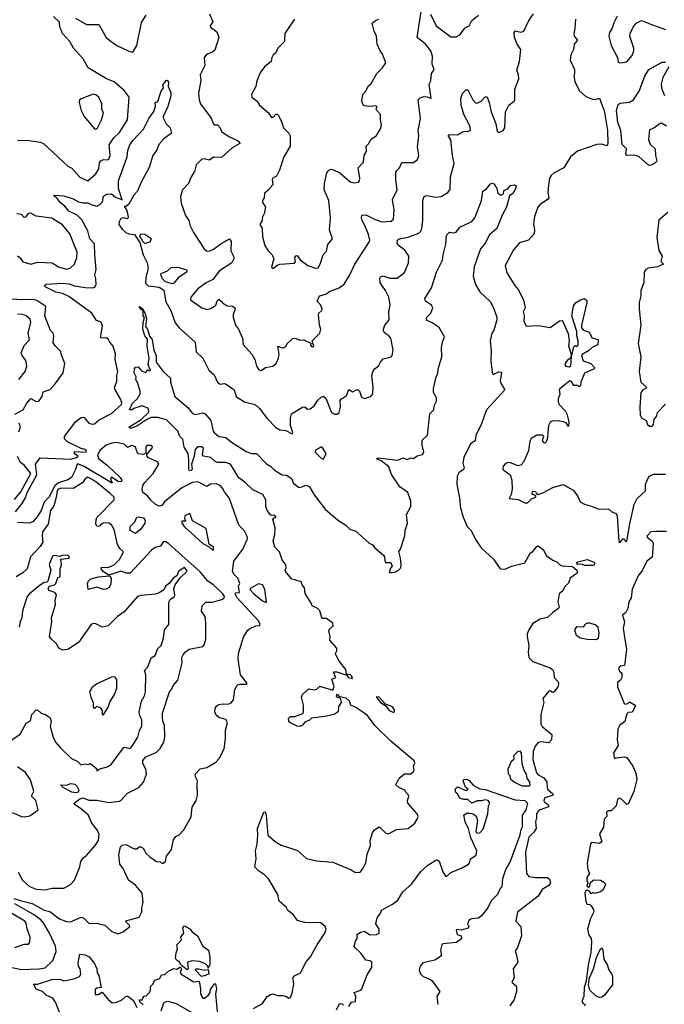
# Model space of a CAD drawing. Extents: x 1995161 to 2088924, y 769148 to 906007.
# Tile 59 of 256: x 2028712 to 2033577, y 792407 to 799840. Entities that reach past the tile are written whole.
import ezdxf

# ---------------------------------------------------------------- set-up
doc = ezdxf.new("R2010")
doc.units = 0

msp = doc.modelspace()

# ---------------------------------------------------------------- linework, layer by layer
at = {"layer": '0CON20XD'}
for points in [[(2030143.6, 799883.6), (2030170, 799825), (2030149.2, 799795), (2030150.6, 799785), (2030199.8, 799749.8), (2030213.5, 799705), (2030185, 799610), (2030168, 799595), (2030125, 799579.2), (2030104, 799555), (2030107.9, 799495), (2030074.7, 799425), (2030077.6, 799382.4), (2030062.2, 799285), (2030065.6, 799235), (2030076.5, 799206.5), (2030156.2, 799096.2), (2030175, 799053.8), (2030185, 799046.7), (2030205, 799046.7), (2030223.8, 799025), (2030235.7, 798995.7), (2030289.8, 798959.8), (2030355, 798927.5), (2030371.2, 798915), (2030373.8, 798905), (2030315, 798872.9), (2030235, 798801.2), (2030175, 798802.5), (2030145, 798781.2), (2030105, 798790), (2030085, 798786.2), (2030043.3, 798745), (2030032, 798695), (2030005.7, 798654.3), (2029985, 798603.3), (2029939.2, 798555), (2029926.2, 798505), (2029930.8, 798455), (2029962.4, 798362.4), (2029988.8, 798325), (2029999.2, 798285), (2030023.7, 798233.7), (2030105, 798110), (2030125, 798092.5), (2030145.7, 798094.3), (2030175, 798107.1), (2030236.7, 798153.3), (2030295.7, 798185.7), (2030306.7, 798165), (2030304.5, 798095), (2030324.3, 798055), (2030326.7, 798035), (2030312.5, 798005), (2030218.9, 797945), (2030170, 797880), (2030120, 797855), (2030055, 797808.6), (2030004.2, 797745), (2030001.4, 797725), (2030086.7, 797665), (2030125, 797652), (2030155, 797660.8), (2030191.2, 797685), (2030202.3, 797717.7), (2030215, 797730), (2030234.1, 797714.1), (2030248.3, 797698.3), (2030280.3, 797680.3), (2030316.9, 797676.9), (2030335.7, 797665), (2030338.1, 797655), (2030322.7, 797615), (2030323.1, 797595), (2030339.6, 797535), (2030363.8, 797503.8), (2030394.4, 797435), (2030398.3, 797388.3), (2030464.4, 797314.4), (2030487.5, 797275), (2030499.1, 797225), (2030517.1, 797197.1), (2030535, 797191.5), (2030566.1, 797213.9), (2030622.5, 797225), (2030645, 797241.2), (2030662, 797275), (2030669.2, 797315), (2030660, 797375), (2030693.6, 797363.6), (2030707.5, 797365), (2030720, 797375), (2030732, 797398), (2030775, 797436.2), (2030795, 797434.3), (2030825, 797420), (2030855, 797422.5), (2030908.3, 797398.3), (2030907.5, 797385), (2030915, 797373.3), (2030925, 797370), (2030932.5, 797375), (2030920, 797415), (2030976.7, 797473.3), (2030983.8, 797505), (2030974.1, 797534.1), (2030967.5, 797615), (2030968.8, 797625), (2030991.2, 797645), (2030994, 797655), (2030984, 797685), (2030956.7, 797715), (2030973.3, 797755), (2031021.5, 797768.5), (2031051, 797789), (2031122.5, 797815), (2031161.2, 797845), (2031203.6, 797915), (2031242.2, 797995), (2031352.9, 798165), (2031355.5, 798175), (2031345, 798218), (2031317.8, 798287.8), (2031296, 798325), (2031290.5, 798345), (2031293.8, 798365), (2031325, 798367.5), (2031395, 798332.1), (2031445, 798314.6), (2031515, 798320), (2031534.3, 798335), (2031539.1, 798405), (2031526, 798484), (2031561.9, 798555), (2031549.5, 798635), (2031551.5, 798688.5), (2031557.7, 798702.3), (2031578.8, 798721.2), (2031596.9, 798763.1), (2031685, 798762), (2031713.8, 798785), (2031724.1, 798815.9), (2031713.5, 798883.5), (2031720.6, 798940.6), (2031724.4, 798965), (2031718.1, 799005), (2031737.1, 799095), (2031718.1, 799235), (2031735, 799251.4), (2031765, 799259.4), (2031787.5, 799257.5), (2031817.5, 799245), (2031803.3, 799355), (2031815, 799380), (2031820.8, 799435), (2031840, 799465), (2031825.6, 799505), (2031828.5, 799565), (2031815.7, 799605.7), (2031775.5, 799655), (2031712.3, 799705), (2031748.1, 799935)], [(2029024.2, 799765), (2029015.7, 799785), (2029012.7, 799822.7), (2028966.7, 799865)], [(2029132.8, 799852.8), (2029215, 799804.4), (2029308.8, 799805), (2029365, 799706), (2029392.6, 799682.6), (2029445, 799645.8), (2029535, 799601.9), (2029565, 799595.8), (2029596.3, 799645), (2029630.2, 799819.8), (2029665, 799874.3)], [(2030786.7, 799845), (2030713.3, 799735), (2030710, 799675), (2030658.8, 799625), (2030645, 799590), (2030624.2, 799575.8), (2030614, 799555), (2030610, 799525), (2030563, 799487), (2030528, 799445), (2030501.1, 799378.9), (2030494.3, 799335), (2030460, 799275), (2030462.5, 799255), (2030503.3, 799225), (2030521.2, 799195), (2030588.3, 799138.3), (2030610, 799105), (2030625, 799103.8), (2030645, 799126.2), (2030655, 799126.7), (2030665, 799116.7), (2030690.8, 799065), (2030703.6, 799023.6), (2030742.5, 798985), (2030754.3, 798964.3), (2030754.2, 798885), (2030704.6, 798805.4), (2030672, 798705), (2030650.7, 798659.3), (2030622.5, 798645), (2030617.5, 798635), (2030622.5, 798595), (2030585, 798550), (2030560.3, 798529.7), (2030556, 798495), (2030544.5, 798475), (2030545, 798461.2), (2030568, 798425), (2030556.7, 798375), (2030542, 798345), (2030541.2, 798325), (2030524.4, 798295), (2030540.8, 798265), (2030545, 798200), (2030560.8, 798135), (2030586.2, 798095), (2030616, 798065), (2030630, 798035), (2030613, 797973), (2030625, 797962.5), (2030653.9, 797986.1), (2030675.9, 797994.1), (2030785, 798002.5), (2030792.5, 798015), (2030787.5, 798045), (2030795, 798057.5), (2030805, 798060), (2030828.3, 798028.3), (2030887.5, 797985), (2030943.9, 797963.9), (2030963.9, 797966.1), (2030980, 797995), (2031002, 798065), (2031027.9, 798092.1), (2031037.3, 798142.7), (2031071.4, 798185), (2031049.4, 798255), (2031056.4, 798343.6), (2031044.5, 798474.5), (2031010, 798555), (2031013.1, 798605), (2031029.2, 798685), (2031043.8, 798705)], [(2031043.8, 798705), (2031065, 798712.2), (2031125, 798686.9), (2031205, 798615.8), (2031235, 798608.8), (2031268.8, 798615), (2031276.9, 798625), (2031280, 798645), (2031267, 798723), (2031305.7, 798764.3), (2031312.9, 798817.1), (2031330, 798845), (2031326.2, 798885), (2031345.6, 798904.4), (2031365, 798938.8), (2031405, 798966.7), (2031435, 799017.5), (2031442.5, 799045), (2031434.4, 799084.4), (2031434.5, 799124.5), (2031406.2, 799155), (2031402.5, 799165), (2031408.8, 799185), (2031395, 799191.2), (2031354.2, 799185.8), (2031315, 799190), (2031304, 799195), (2031292.9, 799225), (2031301.9, 799275), (2031322.1, 799297.9), (2031345, 799340.8), (2031365, 799358.8), (2031407.5, 799435), (2031446.7, 799475), (2031474, 799515), (2031451.2, 799581.2), (2031431.2, 799605), (2031408.6, 799655), (2031405.6, 799715), (2031386.2, 799755), (2031371.2, 799815), (2031396, 799835), (2031423.4, 799843.4)], [(2031315, 796980.7), (2031362.2, 796995), (2031375.9, 797015), (2031379.6, 797065), (2031370, 797155), (2031376.8, 797183.2), (2031393, 797207), (2031419.2, 797225), (2031434.2, 797255.8), (2031455, 797280), (2031515.7, 797294.3), (2031523.3, 797305), (2031530, 797345), (2031513.8, 797435), (2031498.8, 797455), (2031467.5, 797475), (2031455.5, 797495.5), (2031466.8, 797535), (2031499.8, 797575), (2031496.9, 797635), (2031506.8, 797686.8), (2031496.9, 797745), (2031472.7, 797795), (2031431.5, 797855), (2031430.5, 797889.5), (2031435, 797898.8), (2031455, 797905.7), (2031505, 797888.5), (2031560, 797890), (2031615, 797932.5), (2031647.5, 798005), (2031650, 798055), (2031619.3, 798099.3), (2031569.1, 798139.1), (2031561.8, 798155), (2031562.1, 798175), (2031575, 798187.3), (2031645, 798199.1), (2031725, 798228), (2031740, 798245), (2031746, 798265), (2031753.9, 798326.1), (2031753.8, 798476.2), (2031764.4, 798505.6), (2031785, 798512.9), (2031855, 798501.5), (2031893.7, 798506.3), (2031943.7, 798536.3), (2031961.3, 798558.7), (2031962.2, 798655), (2031990.5, 798755), (2031977.5, 798815), (2031964.7, 798934.7), (2031945, 798966.7), (2031955, 798973.8), (2032015, 798970.8), (2032055, 798994.3), (2032075, 799000), (2032095, 798996.2), (2032114, 799006), (2032111.5, 799035), (2032064.7, 799125), (2032043.6, 799195), (2032042.5, 799245), (2032055, 799283.3), (2032078.3, 799311.7), (2032095, 799311.4), (2032131.2, 799235), (2032152.9, 799212.9), (2032165, 799209.5), (2032195.3, 799224.7), (2032225, 799258.8), (2032235, 799258.8), (2032242.5, 799247.5), (2032255.8, 799215.8), (2032269.1, 799145), (2032304.8, 799055), (2032315, 799000), (2032325, 798990), (2032340, 798995), (2032360, 799005), (2032374.2, 799025), (2032377.9, 799145), (2032404.3, 799195), (2032444.2, 799225), (2032448.9, 799235), (2032450, 799315), (2032478.2, 799395), (2032476.8, 799425), (2032465, 799460), (2032485.3, 799525), (2032495.3, 799615), (2032465.4, 799655), (2032445.3, 799705), (2032443.3, 799745), (2032455, 799756.7), (2032495, 799746.4), (2032516.7, 799755), (2032555.2, 799834.8), (2032590.9, 799885)], [(2031812.1, 799882.1), (2031854.5, 799795), (2031965, 799710.8), (2032005, 799710), (2032034.3, 799725.7), (2032075, 799778), (2032104, 799795), (2032124, 799835), (2032174.3, 799875.7)], [(2032906.7, 799845), (2032902.5, 799775), (2032893.6, 799735), (2032896.5, 799715), (2032920.8, 799685), (2032895.6, 799655), (2032892.7, 799615), (2032872.7, 799575), (2032865.7, 799535), (2032898.1, 799465), (2032899.2, 799435), (2032893.1, 799415), (2032900.8, 799375), (2032935, 799306), (2032985, 799260.8), (2033035, 799240), (2033055, 799239.2), (2033088.8, 799248.8), (2033111.2, 799185), (2033123.8, 799153.8), (2033147.6, 799005), (2033150, 798905), (2033145, 798887.5), (2033105, 798900), (2033067.3, 798897.3), (2032922.3, 798847.7), (2032868, 798805), (2032818.6, 798721.4), (2032745, 798685.4), (2032723.3, 798665), (2032711.5, 798645), (2032702, 798592), (2032698.5, 798535), (2032704.4, 798495), (2032696.4, 798483.6), (2032639.4, 798445), (2032622.2, 798425), (2032596.9, 798355), (2032590.5, 798295), (2032598.5, 798255), (2032595.4, 798224.6), (2032553.1, 798176.9), (2032484, 798155), (2032437.9, 798102.1), (2032375.8, 797985), (2032388.9, 797928.9), (2032447.8, 797835), (2032475, 797802.9), (2032514.1, 797725), (2032527.1, 797665), (2032512.9, 797635), (2032520.4, 797605), (2032517.5, 797565), (2032535.5, 797525.5), (2032625, 797532.9), (2032715, 797515.6), (2032785, 797566.7), (2032805, 797570.6), (2032811.8, 797561.8), (2032850.8, 797470.8), (2032859.4, 797415), (2032855, 797377.5), (2032873.5, 797315), (2032872.3, 797287.7), (2032845, 797266.5), (2032829.6, 797245), (2032825.9, 797235), (2032833.8, 797223.8), (2032859.1, 797220.8), (2032872.4, 797227.6), (2032876.7, 797295), (2032895, 797370), (2032905, 797380), (2032917, 797373), (2032925.8, 797384.2), (2032928.1, 797415), (2032917.5, 797455), (2032917.3, 797487.3), (2032880.4, 797605), (2032893, 797677), (2032908.1, 797701.9), (2032945, 797725.8), (2032975, 797736.7), (2032991.2, 797721.2), (2032992.9, 797705), (2032952, 797535), (2032953.3, 797515), (2032967.7, 797497.7), (2033005, 797483.3), (2033021.2, 797465), (2033029.5, 797439.5), (2033078.1, 797425), (2033076.7, 797385), (2033035, 797367.3), (2033005, 797340.7), (2032956.2, 797313.8), (2032953.3, 797305), (2032965.8, 797265.8), (2033021.5, 797245), (2033049.4, 797215), (2033048, 797205), (2032975, 797172), (2032948, 797105), (2032945, 797080), (2032935, 797070), (2032925, 797080), (2032895, 797080), (2032875, 797112.5), (2032865, 797113.8), (2032787.4, 797052.6), (2032782.5, 797045), (2032787.5, 797012.5), (2032775, 796977.5), (2032775.4, 796955), (2032784.5, 796934.5), (2032831.3, 796885), (2032841.5, 796865), (2032855.6, 796805), (2032855, 796770), (2032837.4, 796797.4), (2032815.3, 796805.3), (2032775, 796811.8), (2032730.1, 796809.9), (2032715, 796802), (2032703.6, 796776.4), (2032697.3, 796722.7), (2032695, 796680), (2032685, 796652.5), (2032675, 796643.8), (2032665, 796647.5), (2032657.5, 796665), (2032667.5, 796695), (2032660, 796705), (2032615, 796703.1), (2032572.3, 796677.7), (2032562.3, 796657.7), (2032553.1, 796585), (2032515, 796500.9), (2032495, 796478.2), (2032475, 796473.3), (2032415.2, 796495.2), (2032395, 796497), (2032375, 796486.7), (2032360.8, 796469.2), (2032358.8, 796445), (2032413.1, 796405), (2032426.7, 796365), (2032429.3, 796295), (2032420.7, 796255), (2032406.7, 796225), (2032475, 796217.9), (2032524.2, 796194.2), (2032545, 796193.3), (2032575, 796222.5), (2032606.2, 796235), (2032608.3, 796248.3), (2032580, 796255), (2032585, 796280), (2032605, 796277.5), (2032612.5, 796262.5), (2032625, 796256.7), (2032665, 796270), (2032735, 796310), (2032815, 796330.6), (2032889.8, 796289.8), (2032921.4, 796245), (2032941.7, 796201.7), (2032975, 796183.8), (2033028.6, 796168.6), (2033084.1, 796144.1), (2033157, 796147), (2033180, 796125), (2033212.9, 796112.9), (2033222, 796092), (2033235, 795900), (2033245, 795892.5), (2033265, 795920), (2033275, 795920), (2033285, 795900), (2033295, 795902.5), (2033317.3, 796035), (2033350.3, 796179.7), (2033372.5, 796225), (2033435, 796282.5), (2033435, 796333.8), (2033458.5, 796385), (2033466, 796395), (2033495, 796408.6), (2033585, 796410)], [(2033221.7, 799868.3), (2033195, 799817.5), (2033184.2, 799775.8), (2033164.3, 799745), (2033157.5, 799715), (2033175, 799646.2), (2033223.8, 799555), (2033228.8, 799518.8), (2033244.5, 799514.5), (2033295, 799522.5), (2033335, 799571.2), (2033346.9, 799605), (2033346.7, 799625), (2033317.5, 799715), (2033320, 799735), (2033342.9, 799785), (2033365, 799814), (2033405, 799835.6), (2033480.6, 799805), (2033585, 799767.5)], [(2028695, 798927.5), (2028765, 798931.9), (2028865, 798916.9), (2028892, 798905), (2029075, 798735.6), (2029105, 798719.2), (2029165, 798651.3), (2029225, 798624.5), (2029285, 798677.8), (2029307.9, 798715), (2029315, 798760), (2029324.6, 798775.4), (2029345, 798784.3), (2029375, 798782.2), (2029385, 798787.5), (2029393.8, 798816.2), (2029387.5, 798895), (2029422.2, 798947.8), (2029465, 798988.9), (2029525.4, 799085), (2029537.3, 799255), (2029501.1, 799305), (2029425, 799370.5), (2029365.7, 799395), (2029227.8, 799477.8), (2029189.4, 799545), (2029118.2, 799625), (2029089.5, 799675), (2029034.4, 799735), (2029024.2, 799765)], [(2033465, 798740), (2033454.2, 798744.2), (2033385, 798808.8), (2033347.9, 798817.9), (2033295, 798816), (2033286, 798825), (2033292.9, 798865), (2033259.2, 798899.2), (2033249.3, 799005), (2033226.7, 799065), (2033217, 799155), (2033228.6, 799201.4), (2033245, 799210), (2033315, 799218.9), (2033345, 799234.4), (2033388, 799302), (2033430.8, 799415), (2033459.5, 799465), (2033561.3, 799518.7), (2033585, 799520)], [(2033610.4, 799485), (2033565.5, 799405), (2033552.3, 799355), (2033559.5, 799315), (2033579.4, 799269.4)], [(2028679.3, 796125), (2028730.8, 796189.2), (2028756.7, 796235), (2028765, 796265.9), (2028841, 796405), (2028830.6, 796485), (2028865, 796532.9), (2029097.7, 796522.3), (2029140, 796535), (2029152.5, 796545), (2029125, 796563.3), (2029125, 796580), (2029212.5, 796575), (2029216.2, 796585), (2029202.5, 796595), (2029175, 796602), (2029072.3, 796652.3), (2029050, 796675), (2029049.2, 796695), (2029135, 796806.7), (2029175, 796836.2), (2029195, 796840), (2029234.4, 796794.4), (2029257.7, 796787.7), (2029275, 796790.6), (2029311.5, 796818.5), (2029405, 796867.1), (2029478.9, 796935), (2029483.6, 796945), (2029475, 796972.5), (2029431.1, 797045), (2029426, 797064), (2029445, 797110), (2029444.4, 797155), (2029451.5, 797185), (2029430.9, 797275), (2029435.5, 797315), (2029417.1, 797375), (2029390.8, 797405), (2029382, 797425), (2029365, 797438.1), (2029335, 797436.9), (2029322.3, 797442.3), (2029335.7, 797525.7), (2029325.7, 797555.7), (2029290.6, 797570.6), (2029254.8, 797624.8), (2029081.4, 797751.4), (2029035, 797773), (2028984.3, 797784.3), (2028902.8, 797822.8), (2028897.5, 797835), (2028915, 797843.5), (2029035, 797850.4), (2029085, 797847.5), (2029125, 797832.5), (2029205, 797819.6), (2029263.6, 797816.4), (2029277.9, 797822.1), (2029288.2, 797845), (2029286.8, 797885), (2029278.5, 797915), (2029288.2, 797955), (2029279.7, 798065), (2029275, 798149.4), (2029240, 798185), (2029225.6, 798245.6), (2029179.7, 798329.7), (2029145, 798364.6), (2029081.9, 798395), (2029053.2, 798433.2), (2029018.5, 798458.5), (2028988.5, 798498.5), (2028973.1, 798505), (2028970, 798515), (2029045, 798510), (2029115, 798488.5), (2029155, 798466.5), (2029187.9, 798457.9), (2029225, 798457.9), (2029255, 798441.8), (2029295, 798433.1), (2029315, 798441.8), (2029335.5, 798465), (2029345, 798508), (2029365.8, 798524.2), (2029405, 798525.8), (2029435, 798500.6), (2029485, 798480), (2029457.9, 798565), (2029456.1, 798625), (2029522.5, 798805), (2029527.3, 798852.7), (2029542.9, 798895), (2029568.1, 798931.9), (2029645, 799014), (2029685.6, 799094.4), (2029725, 799146.7), (2029737.5, 799185), (2029733.3, 799215), (2029755, 799222.5), (2029780, 799300), (2029797.5, 799325), (2029793, 799347), (2029817.5, 799382.5), (2029825, 799383.3), (2029835, 799370), (2029833.3, 799335), (2029851.2, 799291.2), (2029852.5, 799265), (2029828.6, 799185), (2029792, 799105), (2029817.1, 799055), (2029847.5, 799025), (2029856.7, 798985), (2029798.8, 798941.2), (2029762.3, 798897.7), (2029745, 798852.5), (2029717.1, 798815), (2029687.8, 798725), (2029627.8, 798615), (2029601.5, 798545), (2029573.5, 798515), (2029535, 798448), (2029515, 798430), (2029500, 798430), (2029517.5, 798405), (2029527, 798367), (2029530, 798345), (2029522.5, 798337.5), (2029495, 798345.8), (2029475, 798339.4), (2029461.9, 798315), (2029459.2, 798295), (2029485, 798258), (2029512, 798235), (2029535, 798223.1), (2029578.5, 798218.5), (2029619.4, 798159.4), (2029643.1, 798065), (2029674.5, 798005), (2029680.8, 797965), (2029662.9, 797892.9), (2029662, 797852), (2029681.4, 797831.4), (2029765, 797820.8), (2029798.4, 797798.4), (2029815, 797711.2), (2029852.3, 797645), (2029885, 797550.8), (2029914, 797514), (2030036.7, 797405), (2030043.6, 797333.6), (2030094.3, 797285), (2030138.8, 797195), (2030179.7, 797159.7), (2030205, 797103.2), (2030225, 797089.3), (2030255, 797093.8), (2030269.9, 797089.9), (2030330.8, 797045), (2030346.4, 796996.4), (2030355, 796987.1), (2030413.1, 796953.1), (2030478, 796938), (2030500.9, 796925), (2030522.2, 796905), (2030578.5, 796828.5), (2030645, 796761.5), (2030675, 796744.3), (2030719.5, 796739.5), (2030767, 796713), (2030772.5, 796725), (2030755.8, 796775.8), (2030756.7, 796835), (2030764.2, 796865), (2030845, 796914.2), (2030865, 796917.5), (2030885, 796900), (2030905, 796903.8), (2030935, 796926.2), (2030961.7, 796968.3), (2030988.3, 796991.7), (2031005, 796997.1), (2031022.6, 796982.6), (2031066, 796875), (2031088.2, 796861.8), (2031107.1, 796862.9), (2031123.3, 796875), (2031132.5, 796915), (2031130, 796965), (2031140.9, 796979.1), (2031177.3, 797002.7), (2031195, 797047.5), (2031225, 797030), (2031255, 797046.7), (2031266.1, 797046.1), (2031276.9, 797036.9), (2031290.9, 796990.9), (2031315, 796980.7)], [(2029285, 799013.3), (2029299.2, 799025), (2029328.6, 799085), (2029342.9, 799135), (2029331.1, 799165), (2029331.4, 799205), (2029308.6, 799255), (2029285, 799274.2), (2029265, 799277.5), (2029175, 799242.9), (2029164, 799235), (2029159.4, 799215), (2029176.2, 799155), (2029199.2, 799109.2), (2029275, 799017.1), (2029285, 799013.3)], [(2033595, 799037.1), (2033555, 799059.2), (2033545, 799057.5), (2033498.5, 799021.5), (2033465, 799009.4), (2033456.8, 798933.2), (2033470.6, 798900.6), (2033508, 798865), (2033510, 798815), (2033520, 798775), (2033516.7, 798765), (2033485, 798744), (2033465, 798740)], [(2029989.3, 796519.3), (2029984.4, 796565), (2029953.8, 796613.8), (2029944.1, 796674.1), (2029919.4, 796695), (2029904.6, 796734.6), (2029820.7, 796820.7), (2029755, 796837.9), (2029705, 796836.9), (2029662.8, 796817.2), (2029595, 796771.3), (2029547.5, 796755), (2029535, 796763.8), (2029629, 796821), (2029686.3, 796876.3), (2029685, 796906.2), (2029635, 796925.8), (2029573.8, 796906.2), (2029555, 796893.8), (2029540, 796895), (2029562, 796945), (2029599.6, 796980.4), (2029620.8, 797015), (2029621.2, 797035), (2029601.7, 797101.7), (2029587.5, 797125), (2029590, 797145), (2029576.7, 797175), (2029577.5, 797205), (2029585, 797216.7), (2029605, 797220), (2029630.7, 797190.7), (2029655, 797180), (2029665, 797180), (2029675, 797200), (2029682.5, 797192.5), (2029695, 797190), (2029700, 797195), (2029680, 797235), (2029688.2, 797285), (2029672.8, 797375), (2029677.4, 797427.4), (2029656.7, 797455), (2029641.6, 797505), (2029642.9, 797555), (2029653, 797593), (2029644.7, 797605), (2029642.3, 797642.3), (2029625, 797654.6), (2029612.5, 797675), (2029635, 797662.9), (2029655, 797627.5), (2029668.9, 797585), (2029661.5, 797525), (2029676.8, 797505), (2029691.1, 797451.1), (2029711.5, 797425), (2029723.6, 797345), (2029740.4, 797305), (2029742.5, 797255), (2029794.1, 797184.1), (2029848.8, 797135), (2029848.8, 797105), (2029883.5, 796995), (2029981.5, 796911.5), (2030015, 796866.4), (2030035, 796859.5), (2030093.4, 796873.4), (2030111.4, 796865), (2030155.4, 796815), (2030172, 796735), (2030180, 796725), (2030215, 796693.3), (2030267.4, 796687.4), (2030309.8, 796649.8), (2030425, 796578), (2030460, 796565), (2030498.8, 796565), (2030575, 796486.2), (2030606.8, 796466.8), (2030635, 796439.2), (2030692.5, 796405), (2030725, 796401.8), (2030754.3, 796385), (2030766.2, 796375), (2030776.7, 796345), (2030815, 796311.2), (2030825, 796308.8), (2030875, 796325.6), (2030900, 796315), (2030933.1, 796253.1), (2031016.2, 796145), (2031110, 796065), (2031173.9, 796023.9), (2031202.5, 795995), (2031248.7, 795978.7), (2031349.4, 795889.4), (2031375.4, 795875.4), (2031393.1, 795853.1), (2031457.9, 795797.9), (2031465.7, 795785), (2031471.3, 795741.3), (2031513, 795743), (2031522.5, 795715), (2031510.9, 795699.1), (2031500, 795665), (2031547.4, 795672.6), (2031570, 795685), (2031587.5, 795702.5), (2031590, 795725), (2031586.7, 795775), (2031572.5, 795825), (2031587, 795843), (2031619.4, 795945), (2031620.9, 795985), (2031639.1, 796039.1), (2031631.9, 796105), (2031664.5, 796165.5), (2031664.4, 796205), (2031641.8, 796271.8), (2031582.1, 796315), (2031518.1, 796408.1), (2031496.7, 796465), (2031439.9, 796509.9), (2031404, 796525), (2031415, 796532), (2031565.2, 796514.8), (2031605, 796532.5), (2031635, 796521.2), (2031665, 796532.5), (2031685, 796526.7), (2031712.5, 796547.5), (2031751.2, 796558.8), (2031762.5, 796575), (2031748.3, 796628.3), (2031750, 796665), (2031788.6, 796705), (2031808.2, 796865), (2031837.1, 796895), (2031840.8, 796925), (2031858.5, 796961.5), (2031858.6, 796985), (2031835.9, 797025.9), (2031834.2, 797055), (2031854, 797145), (2031868.3, 797171.7), (2031870.8, 797205), (2031899.1, 797295), (2031895.9, 797365), (2031902.8, 797405), (2031918.9, 797445), (2031876.6, 797516.6), (2031825, 797551.1), (2031781.3, 797571.3), (2031785.6, 797595), (2031815.2, 797624.8), (2031830.4, 797665), (2031819.4, 797685), (2031774, 797715), (2031768.8, 797735), (2031819.2, 797815), (2031856.5, 797935), (2031902.9, 798025), (2031906.9, 798065), (2031929.2, 798145), (2031932.9, 798215), (2031955, 798236.2), (2031985, 798232), (2032005, 798236.2), (2032034.6, 798275.4), (2032123.4, 798316.6), (2032147.1, 798345), (2032162.3, 798382.3), (2032198, 798475), (2032206.7, 798545), (2032236.2, 798563.8), (2032265, 798602.5), (2032277.1, 798607.1), (2032291.7, 798601.7), (2032313.3, 798565), (2032320.5, 798530.5), (2032345, 798516.2), (2032363.3, 798525), (2032365, 798550), (2032395, 798562.5), (2032415, 798587.5), (2032445, 798592.5), (2032460, 798585), (2032455, 798562.5), (2032435, 798527.5), (2032408.3, 798511.7), (2032385.7, 798425), (2032353.3, 798365), (2032312.5, 798265), (2032256.4, 798213.6), (2032226.7, 798155), (2032189.2, 798110.8), (2032142.5, 797975), (2032135.5, 797905), (2032151.2, 797841.2), (2032185.8, 797785), (2032262.1, 797712.1), (2032288, 797665), (2032314.2, 797595), (2032314.2, 797575), (2032289.2, 797495), (2032275.5, 797474.5), (2032263.6, 797415), (2032270, 797345), (2032267.6, 797265), (2032277.1, 797177.1), (2032285, 797162.5), (2032325, 797182.2), (2032348.5, 797178.5), (2032338.8, 797115), (2032347.6, 797087.6), (2032372.9, 797045), (2032235.6, 796894.4), (2032192.2, 796777.8), (2032154, 796705), (2032149.8, 796660.3), (2032115, 796638), (2032064.6, 796535), (2032056, 796495), (2032066.2, 796455), (2032061.4, 796445), (2032025, 796419.2), (2032012.7, 796395), (2032011.4, 796335), (2032034.8, 796215), (2032035.3, 796164.7), (2032059.6, 796085), (2032088.8, 796015), (2032118.5, 795985), (2032152, 795915), (2032194.3, 795854.3), (2032288.5, 795768.5), (2032337.5, 795695), (2032375, 795692.2), (2032425, 795714.5), (2032525, 795740), (2032565, 795812), (2032585, 795826), (2032615, 795864), (2032625, 795867.5), (2032665, 795838), (2032685.8, 795795), (2032735, 795759.2), (2032765, 795748), (2032788, 795725), (2032807.4, 795717.4), (2032885, 795713.1), (2032918, 795685), (2032922, 795665), (2032867.1, 795625), (2032854.4, 795585.6), (2032827.5, 795562.5), (2032810.2, 795529.8), (2032783.2, 795505), (2032774.4, 795445), (2032782.5, 795405), (2032777.5, 795395), (2032735, 795365.6), (2032695, 795327.3), (2032641.3, 795315), (2032585, 795282), (2032554.2, 795235), (2032543.2, 795205), (2032540.9, 795185), (2032555.4, 795115), (2032550, 795065), (2032555.7, 795025), (2032585, 794994.8), (2032715, 794947.4), (2032733.5, 794935), (2032743.1, 794915), (2032746, 794875), (2032775, 794841.9), (2032779.8, 794825), (2032773.5, 794805), (2032745, 794765.8), (2032735, 794760), (2032715, 794774.3), (2032705, 794772.1), (2032660, 794715), (2032666.9, 794685), (2032646.1, 794595), (2032645.9, 794525), (2032655, 794504.8), (2032727.7, 794445), (2032725.3, 794405), (2032705, 794380.8), (2032645, 794388), (2032625, 794382.5), (2032601.4, 794355), (2032587.9, 794315), (2032586, 794255), (2032613.2, 794155), (2032625, 794139.2), (2032667.8, 794117.8), (2032691, 794085), (2032691.8, 794045), (2032698, 794028), (2032736.9, 793995), (2032737.1, 793985), (2032674.2, 793965), (2032667.1, 793945), (2032670, 793935), (2032700, 793915), (2032705.8, 793905), (2032702.7, 793897.3), (2032639.2, 793875), (2032624.4, 793865), (2032611.9, 793845), (2032612.2, 793815), (2032604.4, 793785), (2032608.8, 793735), (2032592.6, 793707.4), (2032555, 793668.8), (2032530.4, 793555), (2032536.2, 793395), (2032555, 793372.5), (2032604.6, 793364.6), (2032694.5, 793364.5), (2032710.9, 793350.9), (2032718, 793325), (2032705.8, 793305), (2032655.3, 793274.7), (2032625, 793222.9), (2032468.3, 793101.7), (2032457.5, 793035), (2032494, 792995), (2032500, 792925), (2032470, 792835), (2032452.7, 792807.3), (2032458.6, 792788.6), (2032472.5, 792725), (2032437.5, 792675), (2032443.6, 792606.4), (2032426.7, 792575), (2032460.8, 792545), (2032460.9, 792505), (2032445, 792443.8), (2032411.8, 792395)], [(2028695, 798058.8), (2028713.4, 798045), (2028735, 798011.8), (2028795, 797994.5), (2028845, 798009.6), (2028956, 798006), (2029005, 797974.7), (2029065, 797956.9), (2029091.4, 797965), (2029124.4, 797995), (2029143.3, 798045), (2029144.4, 798085), (2029089.1, 798225), (2029035, 798292.5), (2028955, 798342.4), (2028836.6, 798356.6), (2028795, 798380), (2028775, 798376.2), (2028755, 798350.8), (2028745, 798347.1), (2028725, 798369.3), (2028688.9, 798375)], [(2033605, 798385.8), (2033535, 798327.5), (2033520.8, 798195), (2033537.1, 798097.1), (2033560, 798055), (2033550, 798015), (2033570, 797995), (2033525, 797975.8), (2033455.7, 797964.3), (2033438.8, 797955), (2033426, 797935), (2033422.9, 797855), (2033400.6, 797795), (2033400.6, 797755), (2033387.3, 797705), (2033386.7, 797656.7), (2033401.2, 797535), (2033380.8, 797395), (2033400.3, 797295), (2033388.1, 797185), (2033399.4, 797105), (2033443.3, 797065), (2033436.7, 797055), (2033414, 797046), (2033400.8, 797025), (2033392.9, 796915), (2033395.3, 796855), (2033405.3, 796835.3), (2033441.2, 796815), (2033450.8, 796785), (2033465, 796771.1), (2033485, 796772.5), (2033495.8, 796785), (2033500.8, 796825), (2033517.3, 796845), (2033525.4, 796875), (2033585, 796938.5)], [(2029655, 798152), (2029640, 798165), (2029619.2, 798205), (2029626.9, 798223.1), (2029655, 798221.1), (2029695, 798196.9), (2029704.2, 798185), (2029695, 798161.2), (2029665, 798154), (2029655, 798152)], [(2029865, 797847.1), (2029811.7, 797861.7), (2029788.6, 797885), (2029778, 797915), (2029780, 797925), (2029826, 797944), (2029855, 797970), (2029902.9, 797972.9), (2029966.7, 797955), (2029976.2, 797945), (2029970, 797935), (2029908.4, 797891.6), (2029875, 797851.9), (2029865, 797847.1)], [(2028675, 796863.3), (2028738.5, 796895), (2028764.6, 796945), (2028795, 796981.4), (2028835, 796956.9), (2028855, 796960.5), (2028880, 796995), (2028888.6, 797031.4), (2028940.6, 797049.4), (2028979.7, 797090.3), (2029038.5, 797175), (2029051.2, 797245), (2029024, 797315), (2029022, 797335), (2028978.9, 797378.9), (2028963.6, 797403.6), (2028968, 797455), (2028964, 797474), (2028944, 797495), (2028900.6, 797605), (2028910, 797675), (2028840.9, 797720.9), (2028815, 797729.2), (2028725, 797724.3), (2028655, 797730.3)], [(2028706.2, 797125), (2028752.7, 797185), (2028766.2, 797225), (2028757, 797267), (2028730, 797305), (2028723.6, 797325), (2028745, 797381.4), (2028785.3, 797424.7), (2028774.9, 797475), (2028796.4, 797556.3), (2028789.8, 797579.8), (2028760.8, 797605), (2028735, 797615.4), (2028695, 797617.3)], [(2028705, 796728.1), (2028717.7, 796765), (2028707.9, 796795)], [(2028666.4, 793206.4), (2028715, 793189.7), (2028805, 793168.2), (2028895, 793117.6), (2028938.1, 793108.1), (2029012, 793052), (2029065, 793032.3), (2029095, 793029.5), (2029175.4, 793065.4), (2029196.2, 793056.2), (2029235, 793017.5), (2029295, 793018.5), (2029355, 793004), (2029408, 792958), (2029455, 792940), (2029495, 792956), (2029542.9, 792995), (2029541.4, 793005), (2029517.1, 793025), (2029512.5, 793037.5), (2029614.3, 793065.7), (2029634.1, 793105.9), (2029634.2, 793135.8), (2029644, 793175), (2029635.6, 793245), (2029585, 793305.8), (2029533.3, 793345), (2029493.3, 793433.3), (2029467.1, 793465), (2029458.6, 793535), (2029472.2, 793595), (2029485, 793607.5), (2029512.5, 793612.5), (2029575, 793580), (2029595, 793580), (2029612.5, 793595), (2029625, 793596.2), (2029642.5, 793585), (2029666, 793545), (2029695, 793519.2), (2029745, 793484.3), (2029775, 793482.5), (2029785, 793472.5), (2029795, 793472.5), (2029812.5, 793485), (2029820, 793525), (2029858.1, 793575), (2029871.7, 793648.3), (2029891.2, 793675), (2029915, 793686.7), (2029949.2, 793725), (2030005, 793822.5), (2030012.2, 793895), (2030043.8, 793946.2), (2030054.7, 793985), (2030050, 794065), (2030054, 794095), (2030037.5, 794125), (2030036, 794145), (2030075, 794184), (2030125, 794195.7), (2030191.4, 794235), (2030216.3, 794263.7), (2030255.4, 794334.6), (2030266.2, 794415), (2030264.4, 794475.6), (2030280, 794535), (2030266.8, 794556.8), (2030215, 794573.5), (2030195, 794590.8), (2030184.3, 794615), (2030187, 794643), (2030198.8, 794661.2), (2030215, 794670), (2030246.1, 794676.1), (2030285, 794673.8), (2030307, 794683), (2030324.1, 794705.9), (2030334.2, 794785), (2030355, 794819.2), (2030373.3, 794823.3), (2030426, 794825), (2030425.7, 794835), (2030379.2, 794895), (2030361.2, 795015), (2030363.3, 795055), (2030402, 795178), (2030430.7, 795229.2), (2030445, 795242.2), (2030495, 795264.4), (2030521.9, 795268.1), (2030526.7, 795275), (2030515, 795302.7), (2030354.2, 795475), (2030337.5, 795505), (2030343.6, 795516.4), (2030366.7, 795513.3), (2030371.7, 795518.3), (2030362.5, 795565), (2030373.3, 795585), (2030357.1, 795625), (2030330.9, 795650.9), (2030317.7, 795675), (2030328.3, 795751.7), (2030396.4, 795843.6), (2030429.2, 795915), (2030431.2, 795935), (2030405, 795983.8), (2030365, 796023.8), (2030295.5, 796225.5), (2030257.3, 796275), (2030243.5, 796303.5), (2030225, 796324), (2030195, 796336), (2030155, 796333.8), (2030125, 796315.8), (2030055, 796352.5), (2030015.9, 796345.9), (2029935, 796305.8), (2029805, 796201.1), (2029785, 796172.3), (2029765, 796167.8), (2029733.6, 796183.6), (2029702.2, 796212.2), (2029675, 796245.3), (2029642.1, 796272.1), (2029634.7, 796294.7), (2029641.1, 796325), (2029653.2, 796345), (2029718.8, 796415), (2029761.8, 796485), (2029751.9, 796501.9), (2029683.1, 796533.1), (2029672.5, 796545), (2029671.7, 796558.3), (2029712, 796605), (2029714.2, 796615), (2029707.1, 796625), (2029670, 796625), (2029663.8, 796615), (2029662.5, 796567.5), (2029645, 796557.5), (2029603.6, 796563.6), (2029585, 796612.5), (2029577.7, 796617.7), (2029555, 796626), (2029525, 796611.2), (2029500, 796635), (2029445, 796647.5), (2029406.2, 796643.8), (2029365, 796627.9), (2029319.4, 796590.6), (2029298.8, 796555), (2029306.8, 796526.8), (2029374.3, 796475), (2029469.2, 796385), (2029482, 796365), (2029478.6, 796351.4), (2029454.3, 796354.3), (2029405, 796386.7), (2029397.5, 796375), (2029410, 796345), (2029405, 796343.3), (2029197.8, 796467.8), (2029155, 796486), (2029145.7, 796484.3), (2029133, 796445), (2029101.6, 796385), (2029075, 796367.2), (2029005, 796343.9), (2028977.7, 796322.3), (2028935, 796237.1), (2028895, 796198.6), (2028872.5, 796135), (2028843, 796087), (2028810.7, 796049.3), (2028785, 796038.3), (2028695.7, 796045)], [(2030477.5, 792375), (2030545, 792413.3), (2030580, 792465), (2030605, 792481.2), (2030625, 792486.7), (2030655, 792472.5), (2030697, 792473), (2030725, 792466), (2030743.9, 792453.9), (2030755, 792458.8), (2030769.1, 792490.9), (2030781.7, 792561.7), (2030773.2, 792606.8), (2030785, 792621.4), (2030831.2, 792645), (2030873.5, 792726.5), (2030905.5, 792765), (2030958.2, 792861.8), (2031014.6, 792945), (2031024.3, 792975), (2031018.2, 792995), (2030985, 793021.9), (2030864.1, 793024.1), (2030809.5, 793039.5), (2030776, 793085), (2030736.2, 793115), (2030721.7, 793141.7), (2030670, 793185), (2030661.2, 793235), (2030588.8, 793355), (2030560, 793385), (2030513.8, 793415), (2030487.5, 793445), (2030495.7, 793505), (2030491.9, 793565), (2030503.6, 793616.3), (2030509.6, 793685), (2030507.7, 793735), (2030555, 793857.5), (2030565, 793860), (2030572.9, 793835), (2030583.3, 793685), (2030640, 793635), (2030685, 793608), (2030725, 793595.8), (2030808.6, 793568.6), (2030876.8, 793506.8), (2030951.2, 793491.2), (2031075, 793481.1), (2031212.7, 793422.7), (2031245, 793402.5), (2031282.5, 793405), (2031305, 793433.8), (2031323.7, 793476.3), (2031335, 793540), (2031360, 793605), (2031356, 793645), (2031375, 793702.5), (2031388.8, 793725), (2031425, 793746.7), (2031475, 793700), (2031495, 793692.9), (2031555, 793726.7), (2031645, 793734.6), (2031692.9, 793775), (2031712.3, 793805), (2031718.4, 793825), (2031711.5, 793845), (2031640.9, 793925), (2031638.8, 793945), (2031648.9, 793975), (2031645, 793991.2), (2031627.5, 794005), (2031618.8, 794025), (2031572.8, 794042.8), (2031551.2, 794065), (2031576.2, 794115), (2031615, 794147.5), (2031662.1, 794147.9), (2031681.4, 794158.6), (2031688.8, 794175), (2031684.2, 794205), (2031693.1, 794226.9), (2031688.5, 794245), (2031513.9, 794393.8), (2031395, 794509.6), (2031336.6, 794586.6), (2031255, 794644.4), (2031212, 794665), (2031201.5, 794695), (2031175, 794719.4), (2031127.5, 794727.5), (2031115, 794743.3), (2031103.3, 794745), (2031101.4, 794731.4), (2031129.3, 794719.3), (2031137.5, 794685), (2031117.5, 794655), (2031116.2, 794615), (2031084.1, 794595.9), (2031015, 794579.2), (2030915, 794567.5), (2030898.3, 794551.7), (2030865, 794537.5), (2030845.5, 794514.5), (2030825, 794504.4), (2030805, 794507.8), (2030750, 794535), (2030742, 794545), (2030740, 794565), (2030755, 794579.2), (2030789.3, 794580.7), (2030847.7, 794602.3), (2030853.9, 794616.1), (2030852.5, 794665), (2030839.4, 794725), (2030846, 794745), (2030887.5, 794785), (2030895, 794788.8), (2030935, 794780), (2030953.6, 794786.4), (2030973.9, 794806.1), (2030985, 794806.7), (2031075, 794778.5), (2031085.5, 794805.5), (2031068.3, 794861.7), (2031096.7, 794875), (2031080, 794915), (2031085, 794917.5), (2031105, 794918), (2031181.7, 794891.7), (2031193.2, 794873.2), (2031222.5, 794867.5), (2031218.2, 794885), (2031208.5, 794895), (2031178.3, 794898.3), (2031172.5, 794935), (2031126, 794995), (2031097.1, 795045), (2031094.2, 795055.8), (2031105.5, 795074.5), (2031104.5, 795095), (2031053.3, 795155), (2031053.8, 795185), (2031044.1, 795225.9), (2031050.3, 795239.7), (2031076.7, 795265), (2031075.6, 795285.6), (2031028.6, 795318.6), (2030995, 795318.8), (2030978.1, 795378.1), (2030957.5, 795397.5), (2030918, 795415), (2030912, 795435), (2030867.5, 795507.5), (2030861.5, 795551.5), (2030843.3, 795575), (2030836, 795596), (2030787.5, 795612.5), (2030765, 795616.7), (2030718.8, 795675), (2030714.4, 795685), (2030722.5, 795705), (2030720, 795725), (2030693.1, 795763.1), (2030672, 795822), (2030638.3, 795858.3), (2030624, 795905), (2030636.1, 795953.9), (2030638.8, 796005), (2030623.1, 796066.9), (2030631.2, 796078.8), (2030647.1, 796085), (2030635, 796100), (2030615, 796096.5), (2030605, 796101.8), (2030580.7, 796135), (2030570.3, 796165), (2030569.6, 796215), (2030547.8, 796255), (2030470.2, 796290.2), (2030410.2, 796350.2), (2030365, 796380.8), (2030302.1, 796485), (2030265, 796498), (2030205, 796496.5), (2030186.2, 796505), (2030155, 796535.3), (2030100, 796545), (2030092.2, 796555), (2030098.6, 796605), (2030086.7, 796615), (2030054.6, 796615.4), (2030036.5, 796595), (2030029.4, 796545), (2030009.2, 796485), (2030013.3, 796445), (2030005, 796436.7), (2029994.1, 796434.1), (2029987.5, 796445), (2029989.3, 796519.3)], [(2031005, 796523.8), (2031025.6, 796565.6), (2030995, 796613.3), (2030985, 796613.8), (2030945, 796591.2), (2030941.4, 796575), (2030985, 796532.9), (2031005, 796523.8)], [(2028672.4, 796217.6), (2028719.5, 796275), (2028795.6, 796415), (2028745, 796477.8), (2028718.7, 796498.7), (2028695, 796543.1)], [(2028699.6, 793405), (2028731.5, 793345), (2028786.6, 793296.6), (2028835, 793276.4), (2028905, 793271.1), (2028955, 793284.2), (2029045, 793283.1), (2029095, 793310.6), (2029125.7, 793345), (2029165.8, 793444.2), (2029174.1, 793485.9), (2029193.3, 793515), (2029215, 793531.2), (2029280, 793605), (2029305.6, 793645), (2029311.4, 793695), (2029295, 793727.1), (2029255, 793774.2), (2029227.4, 793837.4), (2029167.8, 793887.8), (2029125.5, 793915), (2029123.1, 793925), (2029165, 793958.8), (2029185, 793965.4), (2029235, 793947.7), (2029295, 793947.8), (2029385, 793930), (2029465, 793940.6), (2029475.4, 793944.6), (2029525, 794001.2), (2029610, 794045), (2029646, 794085), (2029668.1, 794145), (2029662.4, 794182.4), (2029641.4, 794225), (2029641.4, 794248.6), (2029663.5, 794276.5), (2029742, 794308), (2029771.8, 794338.2), (2029800.4, 794385), (2029808.2, 794425), (2029804.6, 794515), (2029792.1, 794545), (2029789.1, 794575), (2029790.5, 794605), (2029843.3, 794765), (2029858.2, 794785), (2029869.2, 794815), (2029904, 794855), (2029926.4, 794933.6), (2029937.1, 794985), (2029935.5, 795025), (2029944.5, 795045), (2029961.8, 795068.2), (2029991.2, 795088.8), (2030095, 795109.2), (2030106.4, 795123.6), (2030116.6, 795165), (2030117.1, 795287.1), (2030111.1, 795335), (2030083.5, 795375), (2030088.5, 795415), (2030116, 795444), (2030163.4, 795443.4), (2030236.4, 795463.6), (2030255, 795474.8), (2030257.3, 795485), (2030244.4, 795505), (2030175, 795574.8), (2030132.2, 795602.2), (2030075, 795673), (2029936, 795796), (2029835, 795886.5), (2029815, 795897.8), (2029795, 795899.4), (2029773.6, 795866.4), (2029735, 795854.6), (2029706.9, 795835), (2029545, 795661.4), (2029515, 795661.8), (2029475, 795677.5), (2029385, 795646), (2029345, 795671.5), (2029327.1, 795695), (2029327.5, 795705), (2029385, 795707.1), (2029425, 795723.8), (2029465, 795764.5), (2029492.5, 795815), (2029491.5, 795825), (2029467.4, 795847.4), (2029448.5, 795878.5), (2029425, 795991.4), (2029405, 796025.8), (2029385, 796040.5), (2029347.8, 796042.2), (2029328, 796035), (2029313.8, 796016.2), (2029305, 796014), (2029295, 796018), (2029287.1, 796035), (2029287.8, 796065), (2029295, 796081.4), (2029425.2, 796215), (2029424.3, 796235), (2029395, 796264.1), (2029282.8, 796355), (2029225, 796385.9), (2029206, 796375), (2029184.6, 796345), (2029115, 796301.3), (2029025, 796303.1), (2029001, 796295), (2028993.1, 796285), (2028987.5, 796232.5), (2028969, 796171), (2028943.5, 796135), (2028927.5, 796032.5), (2028884, 795975), (2028880, 795945), (2028885.4, 795895), (2028866.3, 795863.7), (2028793.9, 795785), (2028768.5, 795695), (2028735, 795665.4), (2028684.5, 795635)], [(2029585, 795960.8), (2029544.3, 795984.3), (2029545.5, 796015), (2029579.5, 796050.5), (2029595.3, 796084.7), (2029605, 796088.1), (2029645, 796078.6), (2029658.5, 796058.5), (2029655, 796040), (2029625, 795993.5), (2029585, 795960.8)], [(2030175, 795838.8), (2030175, 795858.8), (2030141.9, 795881.9), (2030119.4, 795999.4), (2030015, 796056.7), (2029995, 796113.3), (2029958, 796095), (2029956, 796075), (2029966.7, 796055), (2029934.2, 796055), (2029935, 796042.5), (2029951.9, 796015), (2030095, 795885.3), (2030141.9, 795861.9), (2030165, 795839.4), (2030175, 795838.8)], [(2033595, 795976.7), (2033514.1, 795975.9), (2033475, 795973.8), (2033447.5, 795945), (2033447.5, 795935), (2033485, 795902.5), (2033492.5, 795885), (2033486.4, 795783.6), (2033445, 795752.5), (2033411.2, 795678.8), (2033382.3, 795647.7), (2033335, 795540), (2033328, 795475), (2033310, 795445), (2033301.2, 795395), (2033286, 795364), (2033262, 795345), (2033276.2, 795295), (2033267.5, 795245), (2033291.2, 795085), (2033276.2, 794965), (2033245, 794960.6), (2033232.2, 794945), (2033235.6, 794925.6), (2033256, 794906), (2033256, 794875), (2033246, 794854), (2033225, 794837.5), (2033224.2, 794805), (2033275, 794677.5), (2033285, 794673.3), (2033301.7, 794678.3), (2033315, 794690), (2033356.7, 794666.7), (2033357.5, 794655), (2033335, 794612.5), (2033305, 794610), (2033295, 794600), (2033278.6, 794541.4), (2033242.5, 794515), (2033226.7, 794485), (2033222.5, 794405), (2033229.3, 794360.7), (2033194.2, 794305), (2033199.3, 794269.3), (2033205, 794263.3), (2033217, 794267), (2033276.1, 794276.1), (2033295, 794270), (2033338.9, 794205), (2033362.9, 794152.9), (2033368.9, 794105), (2033347.2, 794012.8), (2033305, 793917.8), (2033294.7, 793914.7), (2033255, 793955.7), (2033235, 793964), (2033225, 793952.5), (2033213.8, 793905), (2033175, 793866.7), (2033155, 793868.1), (2033141.2, 793858.8), (2033142.9, 793825), (2033123.1, 793805), (2033117.1, 793745), (2033089.1, 793695), (2033105, 793633.3), (2033085, 793621.4), (2033035, 793628.9), (2033025, 793626.9), (2033021.2, 793618.8), (2032995, 793472.5), (2032999.4, 793425), (2033012.5, 793395), (2032993.5, 793365), (2032992.4, 793342.4), (2032998.8, 793325), (2032992.2, 793302.2), (2033005, 793292), (2033015, 793298.8), (2033018.8, 793325), (2033045, 793347.5), (2033095, 793343.8), (2033125, 793326.2), (2033132.3, 793312.3), (2033115, 793272.5), (2033095, 793256.2), (2033053, 793243), (2033035, 793250), (2033025, 793240), (2033011.4, 793261.4), (2032995, 793270), (2032985, 793265.7), (2032976.5, 793245), (2032985, 793180), (2032995, 793162.5), (2033015, 793160), (2033025, 793150), (2033043.6, 793123.6), (2033045.9, 793105.9), (2033019.2, 793055), (2032996.7, 792975), (2033008.2, 792928.2), (2033025.6, 792905), (2033028.5, 792875), (2033022.3, 792797.7), (2033001.6, 792705), (2032988.2, 792581.8), (2032973.2, 792533.2), (2032970, 792465), (2032957.5, 792435), (2032957.5, 792425), (2032965, 792412.5), (2032975, 792410), (2032980, 792395)], [(2029765, 795514.6), (2029735, 795502.9), (2029626.8, 795493.3), (2029600.8, 795485), (2029498.9, 795371.1), (2029450, 795335), (2029378.8, 795265), (2029335, 795254), (2029285, 795280), (2029265, 795281.1), (2029251.2, 795275), (2029155, 795137.5), (2029075, 795085.8), (2029035, 795080.8), (2029008, 795095), (2028989.7, 795129.7), (2028948.6, 795165), (2028935.7, 795185), (2028953.6, 795295), (2028952.7, 795325), (2028981.9, 795425), (2028980, 795455), (2028988.6, 795498.6), (2028976, 795515), (2028932.1, 795532.1), (2028925.5, 795545), (2028936, 795564), (2028973.8, 795575), (2028985.4, 795584.6), (2029000, 795630), (2029016.7, 795635), (2029016.7, 795695), (2029027.8, 795725), (2029021.2, 795768.8), (2029085, 795774.2), (2029085, 795786.7), (2029075, 795797.1), (2029035, 795796), (2029015, 795787.5), (2028975, 795795.4), (2028960, 795790), (2028935, 795726.7), (2028946.7, 795685), (2028925, 795602.5), (2028915.7, 795594.3), (2028895, 795592.5), (2028855, 795564.4), (2028784.4, 795505), (2028768.5, 795485), (2028732.4, 795377.6), (2028727.6, 795325), (2028714, 795295), (2028707.4, 795255)], [(2032975, 795719.5), (2032955, 795728.9), (2032925, 795728), (2032914, 795735), (2032925, 795748), (2032995, 795766), (2033046.7, 795745), (2033053.8, 795735), (2033045, 795721.1), (2032975, 795719.5)], [(2028645, 794398.6), (2028715, 794446.2), (2028760.7, 794529.3), (2028793.6, 794546.4), (2028802.9, 794595), (2028835, 794630), (2028848.8, 794628.8), (2028873.3, 794605), (2028905.7, 794595.7), (2028940.5, 794570.5), (2028950, 794545), (2028942, 794505), (2028964.5, 794424.5), (2028982, 794385), (2029018.1, 794345), (2029102.6, 794262.6), (2029151.2, 794241.2), (2029172.5, 794215), (2029205, 794223.3), (2029225, 794217.5), (2029245, 794226.2), (2029292.5, 794185), (2029295, 794170), (2029316.2, 794183.8), (2029370.9, 794199.1), (2029401.4, 794218.6), (2029495, 794344.4), (2029505, 794348.5), (2029545, 794338.9), (2029561.7, 794355), (2029585, 794396.1), (2029602.9, 794425), (2029616.7, 794475), (2029633.8, 794506.2), (2029633.8, 794555), (2029618.2, 794585), (2029614.5, 794615), (2029630, 794695), (2029653.1, 794736.9), (2029660, 794765), (2029664.1, 794894.1), (2029653.8, 794926.2), (2029678.6, 794955), (2029705, 795023.3), (2029735, 795040.8), (2029755, 795093.8), (2029780, 795115), (2029797.6, 795172.4), (2029803.3, 795235), (2029838.2, 795275), (2029837.9, 795442.1), (2029847.8, 795462.2), (2029879.2, 795485), (2029882.5, 795495), (2029873.8, 795543.8), (2029884, 795575), (2029923.4, 795626.6), (2029973.8, 795675), (2029973.8, 795685), (2029955, 795703.8), (2029923.8, 795685), (2029911.2, 795675), (2029897.2, 795642.8), (2029869.4, 795625), (2029843.4, 795586.6), (2029811.8, 795565), (2029800, 795535), (2029765, 795514.6)], [(2029345, 795537.8), (2029295, 795557.3), (2029228.3, 795538.3), (2029223.9, 795583.9), (2029230, 795605), (2029243.6, 795616.4), (2029305, 795633.4), (2029392.3, 795642.3), (2029402.5, 795625), (2029398.3, 795581.7), (2029385.6, 795555), (2029365, 795540.6), (2029345, 795537.8)], [(2030565, 795442.2), (2030575, 795443.3), (2030561.7, 795541.7), (2030545, 795574.4), (2030515, 795580.8), (2030451.2, 795545), (2030450, 795535), (2030477.8, 795505), (2030543.2, 795453.2), (2030565, 795442.2)], [(2033065, 795161.9), (2033080.6, 795175), (2033085.3, 795205.3), (2033078, 795255), (2033055, 795271.9), (2033015, 795284.5), (2032995.4, 795284.6), (2032976.7, 795275), (2032965, 795253.8), (2032915, 795256.2), (2032898.8, 795235), (2032911.2, 795195), (2032945, 795173.3), (2032994.6, 795164.6), (2033065, 795161.9)], [(2029345, 794592.5), (2029380.5, 794649.5), (2029392.7, 794687.3), (2029426.7, 794745), (2029444.3, 794795), (2029445, 794860), (2029429.7, 794879.7), (2029405, 794875.8), (2029295, 794826.2), (2029255, 794796), (2029237.5, 794765), (2029247.5, 794725), (2029266.7, 794685), (2029265, 794650.8), (2029275, 794643.5), (2029295, 794656.7), (2029319.1, 794649.1), (2029333.8, 794625), (2029334, 794594), (2029345, 794592.5)], [(2031535, 794610), (2031542.5, 794625), (2031525, 794654), (2031473.3, 794673.3), (2031425, 794726.2), (2031402.5, 794727.5), (2031436, 794685), (2031472.3, 794662.3), (2031500, 794625), (2031535, 794610)], [(2032555, 794052.7), (2032505, 794052.8), (2032443.8, 794085), (2032420, 794105), (2032412.5, 794132.5), (2032400, 794145), (2032397.5, 794185), (2032425, 794242.5), (2032445, 794260), (2032442.5, 794285), (2032472.5, 794315), (2032485, 794320), (2032495.9, 794305.9), (2032501.2, 794225), (2032515.9, 794175.9), (2032533.8, 794145), (2032540, 794115), (2032558.8, 794085), (2032562.5, 794065), (2032555, 794052.7)], [(2028655, 793854.5), (2028725, 793825.7), (2028748.8, 793821.2), (2028788.8, 793831.2), (2028850, 793875), (2028833.3, 793945), (2028804.2, 793975), (2028802.5, 793985), (2028818.9, 794015), (2028792.4, 794102.4), (2028755, 794157.5), (2028695, 794200)], [(2029135, 794003.3), (2029105, 794007.9), (2029040, 794045), (2029020, 794065), (2029065, 794062), (2029096.6, 794073.4), (2029128.1, 794068.1), (2029141.9, 794055), (2029157.1, 794022.9), (2029151.9, 794008.1), (2029135, 794003.3)], [(2031195, 792390), (2031215, 792423.3), (2031245, 792427.5), (2031249.2, 792465), (2031236.2, 792495), (2031279.7, 792510.3), (2031295.3, 792524.7), (2031335, 792630), (2031370, 792685), (2031368.8, 792725), (2031355, 792735.6), (2031325, 792740), (2031290.2, 792790.2), (2031245, 792830), (2031236.2, 792845), (2031246.1, 792883.9), (2031260, 792905), (2031258.8, 792935), (2031285, 792952), (2031315, 792960), (2031355, 792932), (2031405, 792933.8), (2031425, 792943.9), (2031425, 792974.2), (2031399.2, 793015), (2031409.9, 793060.1), (2031435.3, 793095), (2031443.4, 793116.6), (2031525.9, 793164.1), (2031566.5, 793193.5), (2031603.6, 793255), (2031670, 793315), (2031740.4, 793409.6), (2031792.8, 793457.2), (2031851.4, 793495), (2031865, 793497.3), (2031878, 793488), (2031905, 793406.9), (2031925, 793375.6), (2031935, 793374.4), (2031965, 793401.1), (2032052, 793438), (2032098.5, 793465), (2032107.1, 793475), (2032115.4, 793505), (2032156.9, 793533.1), (2032163.2, 793565), (2032117.5, 793665), (2032099.2, 793735), (2032077, 793777), (2032064.4, 793835), (2032085, 793850.5), (2032110.4, 793850.4), (2032135, 793844.4), (2032156.6, 793826.6), (2032166.7, 793795), (2032154.3, 793715), (2032158, 793705), (2032175, 793700), (2032188, 793705), (2032209.8, 793730.2), (2032244, 793845), (2032251.2, 793905), (2032261.2, 793925), (2032246.7, 793945), (2032225, 793951.4), (2032196.9, 793943.1), (2032165, 793942.7), (2032125, 793925.8), (2032095, 793952.9), (2032063.8, 793953.8), (2032035, 793964.2), (2032016.4, 793996.4), (2032003.3, 794005), (2031998.3, 794031.7), (2032015, 794050), (2032075, 794023.3), (2032090, 794025), (2032097.5, 794032.5), (2032076.2, 794046.2), (2032060, 794095), (2032066.2, 794105), (2032085, 794106.1), (2032105, 794096.9), (2032135, 794060.6), (2032185, 794033.8), (2032225, 794029.2), (2032451.1, 793951.1), (2032525, 793945.1), (2032545.7, 793925), (2032532.9, 793875), (2032503.5, 793835), (2032505.2, 793745), (2032491.3, 793718.7), (2032486.1, 793685), (2032413.8, 793485), (2032397.2, 793455), (2032377.9, 793422.1), (2032355.5, 793355), (2032350.8, 793295), (2032338.4, 793281.6), (2032317, 793235), (2032271.1, 793188.9), (2032245, 793135.4), (2032198.2, 793075), (2032175, 793057.6), (2032125, 793053.5), (2032103.8, 793045), (2032090.8, 793015), (2032100.6, 792995), (2032097.1, 792982.9), (2032045, 792966), (2032015, 792970.6), (2032005, 792965.8), (2032013.4, 792933.4), (2032043.8, 792923.8), (2032047.5, 792902.5), (2032005, 792873.5), (2031906.7, 792863.3), (2031898.9, 792855), (2031886.7, 792815), (2031895, 792773.3), (2031845, 792740.8), (2031755, 792719.6), (2031735, 792694.6), (2031727.9, 792665), (2031736.1, 792636.1), (2031757.7, 792617.7), (2031807.4, 792597.4), (2031825, 792583.8), (2031883.3, 792505), (2031861.3, 792465), (2031868.9, 792405)], [(2028606.1, 792696.1), (2028725, 792670.5), (2028855, 792673.7), (2028905, 792683.1), (2028962.4, 792737.6), (2028987.1, 792805), (2028980.8, 792845), (2028937.3, 792945), (2028889.8, 793025), (2028871.6, 793045), (2028815.7, 793085.7), (2028676, 793165)], [(2028675, 792835.5), (2028745, 792860), (2028778.1, 792861.9), (2028789.2, 792875), (2028789.4, 792915), (2028767.3, 792977.3), (2028760.3, 793020.3), (2028749.2, 793035), (2028645, 793097.5)], [(2029975, 792667.5), (2029941.7, 792691.7), (2029921.7, 792711.7), (2029920, 792725), (2029895, 792740), (2029887.5, 792755), (2029892.5, 792795), (2029903.8, 792825), (2029896.7, 792855), (2029932.5, 792895), (2029927, 792917), (2029950, 792945), (2029942.9, 792985), (2029955, 792998.8), (2029995, 792975.8), (2030013.5, 792953.5), (2030054.1, 792924.1), (2030095, 792846.7), (2030136.7, 792815), (2030146.7, 792765), (2030147.5, 792705), (2030135, 792680), (2030132.5, 792695), (2030113.1, 792713.1), (2030069.1, 792729.1), (2030015, 792736.2), (2029977.5, 792725), (2029982.5, 792675), (2029975, 792667.5)], [(2029015, 792341.4), (2028982.6, 792422.6), (2028962.6, 792452.6), (2028911.4, 792475), (2028884, 792504), (2028835, 792520.8), (2028815, 792560), (2028845, 792560), (2028955, 792593.6), (2029015, 792596.8), (2029045, 792583.8), (2029121.1, 792598.9), (2029163.1, 792616.9), (2029172.2, 792635), (2029168, 792675), (2029155.6, 792695.6), (2029152.5, 792715), (2029161.7, 792778.3), (2029165, 792786.7), (2029205, 792780.8), (2029236, 792765), (2029275.6, 792715), (2029294.2, 792675), (2029295.5, 792645), (2029307.8, 792625), (2029326.7, 792533.3), (2029295, 792530), (2029281.7, 792518.3), (2029281.7, 792481.7), (2029305, 792480), (2029335, 792500), (2029381.5, 792441.5), (2029409.3, 792419.3), (2029445, 792422.5), (2029486.8, 792443.2), (2029515, 792468.8), (2029528.8, 792468.8), (2029571.2, 792435), (2029595, 792383.8)], [(2033085, 792457.5), (2033060.5, 792470.5), (2033014, 792515), (2033006.2, 792555), (2033012.2, 792607.8), (2033041.5, 792675), (2033065, 792761.2), (2033095, 792826.7), (2033105, 792832.5), (2033113.3, 792815), (2033120, 792745), (2033145, 792706.7), (2033159.2, 792665), (2033181.4, 792635), (2033187.1, 792615), (2033185.7, 792555), (2033124.6, 792475.4), (2033105, 792461.4), (2033085, 792457.5)], [(2029642.5, 792402.5), (2029617.5, 792425), (2029615, 792440), (2029638.3, 792441.7), (2029640, 792455), (2029651.7, 792468.3), (2029665, 792470), (2029692.5, 792495), (2029700, 792515), (2029698.3, 792541.7), (2029715, 792557.5), (2029730.5, 792589.5), (2029768.3, 792601.7), (2029780.7, 792629.3), (2029807, 792633), (2029835, 792656.7), (2029875, 792677.5), (2029897, 792673), (2029925, 792690), (2029932.5, 792675), (2029923.8, 792646.2), (2029930, 792635), (2030025, 792575.8), (2030065, 792582.5), (2030076.7, 792525), (2030076.2, 792485), (2030095, 792452.5), (2030106.7, 792453.3), (2030135, 792472.5), (2030150, 792495), (2030151.7, 792518.3), (2030176.2, 792555), (2030185, 792563.8), (2030189.7, 792559.7), (2030196.4, 792525), (2030188.5, 792485), (2030204.6, 792325)], [(2030085, 792617.5), (2030037.5, 792665), (2030040, 792675), (2030064.2, 792675.8), (2030106.2, 792663.8), (2030135, 792670), (2030140, 792635), (2030105, 792623.3), (2030085, 792617.5)], [(2030085, 792302.5), (2029895, 792410), (2029835, 792428.8), (2029815, 792426.2), (2029796.7, 792415), (2029777.5, 792355)], [(2031103.3, 792365), (2031125, 792412.5), (2031145, 792410), (2031155, 792400)]]:
    msp.add_lwpolyline(points, dxfattribs=at)

doc.saveas('drawing.dxf')
